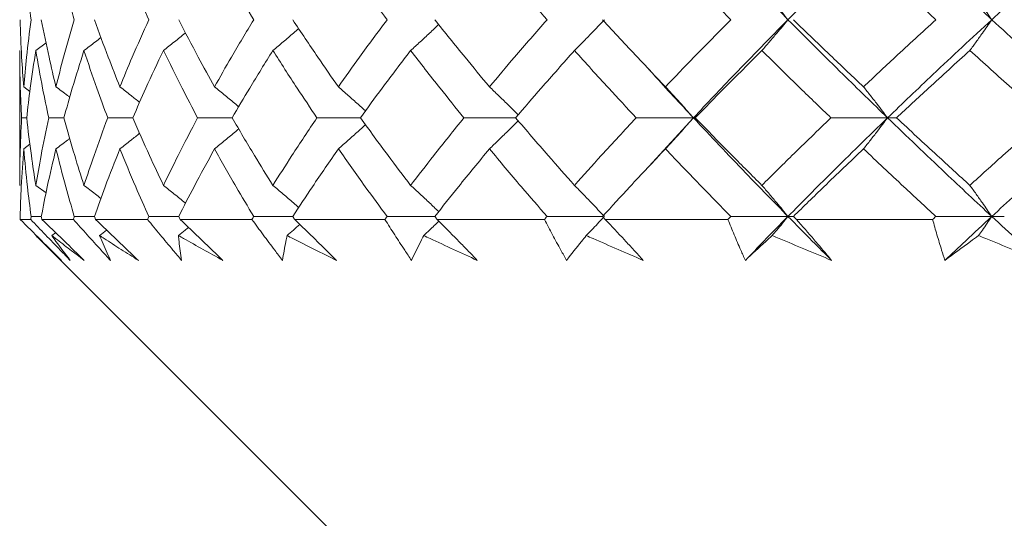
# Model space of a CAD drawing. Header units: inches. Extents: x 1.4 to 30, y 0.7 to 21.5.
# Tile 29 of 93: x 12.071 to 12.432, y 4.473 to 4.656. Entities that reach past the tile are written whole.
import ezdxf

# ---------------------------------------------------------------- set-up
doc = ezdxf.new("R2010")
doc.units = ezdxf.units.IN
doc.header["$MEASUREMENT"] = 0

msp = doc.modelspace()

# ---------------------------------------------------------------- linework, layer by layer
at = {"color": 7, "linetype": 'Continuous', "lineweight": 15}
for p, q in [((12.07671, 4.64441), (12.08047, 4.64721)), ((12.0708, 4.64441), (12.0708, 4.59499)), ((12.07228, 4.63111), (12.07453, 4.62945)), ((12.07336, 4.61975), (12.07149, 4.61975)), ((12.08701, 4.61975), (12.08145, 4.61975)), ((12.11224, 4.61975), (12.10306, 4.61975)), ((12.14864, 4.61975), (12.13599, 4.61975)), ((12.19564, 4.61975), (12.17972, 4.61975)), ((12.2525, 4.61975), (12.23356, 4.61975)), ((12.31766, 4.61975), (12.29666, 4.61975)), ((12.31766, 4.61975), (12.30132, 4.60191)), ((12.31766, 4.61975), (12.31832, 4.61975)), ((12.38878, 4.61975), (12.36803, 4.61975)), ((12.38878, 4.61975), (12.39206, 4.61975)), ((12.07228, 4.60836), (12.07455, 4.61005)), ((12.07671, 4.59499), (12.08045, 4.59219)), ((12.07485, 4.58249), (12.07098, 4.58249)), ((12.07872, 4.58358), (12.075, 4.58358)), ((12.09049, 4.58249), (12.07893, 4.58249)), ((12.0982, 4.58358), (12.09081, 4.58358)), ((12.11764, 4.58249), (12.09858, 4.58249)), ((12.12907, 4.58358), (12.11814, 4.58358)), ((12.15589, 4.58249), (12.12962, 4.58249)), ((12.17085, 4.58358), (12.15654, 4.58358)), ((12.20462, 4.58249), (12.17156, 4.58249)), ((12.22289, 4.58358), (12.20543, 4.58358)), ((12.26307, 4.58249), (12.22374, 4.58249)), ((12.28435, 4.58358), (12.26401, 4.58358)), ((12.33031, 4.58249), (12.28534, 4.58249)), ((12.35229, 4.58358), (12.33138, 4.58358)), ((12.35229, 4.58358), (12.35427, 4.58358)), ((12.40529, 4.58249), (12.35538, 4.58249)), ((12.42697, 4.58358), (12.40647, 4.58358)), ((12.42697, 4.58358), (12.43155, 4.58358)), ((12.07671, 4.57658), (12.1958, 4.45749)), ((12.08258, 4.57658), (12.08396, 4.57764))]:
    msp.add_line(p, q, dxfattribs=at)
for points, knots in [([(12.31766, 4.69139), (12.32399, 4.68475), (12.33532, 4.67289), (12.3471, 4.66098), (12.35229, 4.65572)], [0, 0, 0, 0, 0.559075, 1, 1, 1, 1]), ([(12.38878, 4.69139), (12.38185, 4.68475), (12.36946, 4.67289), (12.35755, 4.66098), (12.35229, 4.65572)], [0, 0, 0, 0, 0.559075, 1, 1, 1, 1]), ([(12.38878, 4.69139), (12.39579, 4.68475), (12.40834, 4.67289), (12.42127, 4.66098), (12.42697, 4.65572)], [0, 0, 0, 0, 0.559075, 1, 1, 1, 1]), ([(12.46671, 4.69139), (12.4592, 4.68475), (12.44576, 4.67289), (12.43272, 4.66098), (12.42697, 4.65572)], [0, 0, 0, 0, 0.559075, 1, 1, 1, 1]), ([(12.07228, 4.68017), (12.07269, 4.67562), (12.07344, 4.66749), (12.07452, 4.65932), (12.075, 4.65572)], [0, 0, 0, 0, 0.559215, 1, 1, 1, 1]), ([(12.08408, 4.68017), (12.08525, 4.67562), (12.08733, 4.66749), (12.08975, 4.65932), (12.09081, 4.65572)], [0, 0, 0, 0, 0.559215, 1, 1, 1, 1]), ([(12.10751, 4.68017), (12.1094, 4.67562), (12.11279, 4.66749), (12.1165, 4.65932), (12.11814, 4.65572)], [0, 0, 0, 0, 0.559215, 1, 1, 1, 1]), ([(12.14218, 4.68017), (12.14478, 4.67562), (12.14942, 4.66749), (12.15436, 4.65932), (12.15654, 4.65572)], [0, 0, 0, 0, 0.559215, 1, 1, 1, 1]), ([(12.18755, 4.68017), (12.19081, 4.67562), (12.19664, 4.66749), (12.20274, 4.65932), (12.20543, 4.65572)], [0, 0, 0, 0, 0.559215, 1, 1, 1, 1]), ([(12.24292, 4.68017), (12.24678, 4.67562), (12.25369, 4.66749), (12.26086, 4.65932), (12.26401, 4.65572)], [0, 0, 0, 0, 0.5592153, 1, 1, 1, 1]), ([(12.30739, 4.68017), (12.3118, 4.67562), (12.3197, 4.66749), (12.32781, 4.65932), (12.33138, 4.65572)], [0, 0, 0, 0, 0.559215, 1, 1, 1, 1]), ([(12.37996, 4.68017), (12.38485, 4.67562), (12.3936, 4.66749), (12.40253, 4.65932), (12.40647, 4.65572)], [0, 0, 0, 0, 0.559215, 1, 1, 1, 1]), ([(12.34273, 4.667), (12.34365, 4.66594), (12.34549, 4.66384), (12.34868, 4.66009), (12.35094, 4.65736), (12.35229, 4.65572)], [0, 0, 0, 0, 0.285309, 0.570618, 1, 1, 1, 1]), ([(12.41893, 4.667), (12.4197, 4.66594), (12.42124, 4.66384), (12.42393, 4.66009), (12.42583, 4.65736), (12.42697, 4.65572)], [0, 0, 0, 0, 0.285309, 0.570618, 1, 1, 1, 1]), ([(12.07095, 4.65572), (12.0711, 4.65114), (12.07138, 4.64295), (12.07201, 4.63473), (12.07228, 4.63111)], [0, 0, 0, 0, 0.559413, 1, 1, 1, 1]), ([(12.075, 4.65572), (12.0744, 4.65114), (12.07333, 4.64295), (12.0726, 4.63473), (12.07228, 4.63111)], [0, 0, 0, 0, 0.559413, 1, 1, 1, 1]), ([(12.07872, 4.65572), (12.07963, 4.65114), (12.08126, 4.64295), (12.08322, 4.63473), (12.08408, 4.63111)], [0, 0, 0, 0, 0.559413, 1, 1, 1, 1]), ([(12.09081, 4.65572), (12.08947, 4.65114), (12.08706, 4.64295), (12.08499, 4.63473), (12.08408, 4.63111)], [0, 0, 0, 0, 0.559413, 1, 1, 1, 1]), ([(12.0982, 4.65572), (12.09985, 4.65114), (12.10279, 4.64295), (12.10607, 4.63473), (12.10751, 4.63111)], [0, 0, 0, 0, 0.559413, 1, 1, 1, 1]), ([(12.11814, 4.65572), (12.11607, 4.65114), (12.11236, 4.64295), (12.10899, 4.63473), (12.10751, 4.63111)], [0, 0, 0, 0, 0.559413, 1, 1, 1, 1]), ([(12.12907, 4.65572), (12.13143, 4.65114), (12.13565, 4.64295), (12.14018, 4.63473), (12.14218, 4.63111)], [0, 0, 0, 0, 0.559413, 1, 1, 1, 1]), ([(12.15654, 4.65572), (12.15378, 4.65114), (12.14884, 4.64295), (12.14422, 4.63473), (12.14218, 4.63111)], [0, 0, 0, 0, 0.559413, 1, 1, 1, 1]), ([(12.17085, 4.65572), (12.17389, 4.65114), (12.17932, 4.64295), (12.18504, 4.63473), (12.18755, 4.63111)], [0, 0, 0, 0, 0.559413, 1, 1, 1, 1]), ([(12.20543, 4.65572), (12.20201, 4.65114), (12.19591, 4.64295), (12.19011, 4.63473), (12.18755, 4.63111)], [0, 0, 0, 0, 0.559413, 1, 1, 1, 1]), ([(12.21404, 4.64441), (12.2152, 4.64547), (12.21753, 4.64759), (12.22095, 4.65076), (12.2232, 4.6529), (12.22431, 4.65396)], [0, 0, 0, 0, 0.337093, 0.674187, 1, 1, 1, 1]), ([(12.22289, 4.65572), (12.22655, 4.65114), (12.2331, 4.64295), (12.23991, 4.63473), (12.24292, 4.63111)], [0, 0, 0, 0, 0.559413, 1, 1, 1, 1]), ([(12.26401, 4.65572), (12.26001, 4.65114), (12.25284, 4.64295), (12.24595, 4.63473), (12.24292, 4.63111)], [0, 0, 0, 0, 0.559413, 1, 1, 1, 1]), ([(12.27407, 4.64441), (12.27512, 4.64547), (12.27722, 4.64759), (12.28087, 4.65135), (12.28345, 4.65408), (12.28501, 4.65572)], [0, 0, 0, 0, 0.285003, 0.570006, 1, 1, 1, 1]), ([(12.28435, 4.65572), (12.28858, 4.65114), (12.29615, 4.64295), (12.30395, 4.63473), (12.30739, 4.63111)], [0, 0, 0, 0, 0.559413, 1, 1, 1, 1]), ([(12.33138, 4.65572), (12.32684, 4.65114), (12.31873, 4.64295), (12.31086, 4.63473), (12.30739, 4.63111)], [0, 0, 0, 0, 0.559413, 1, 1, 1, 1]), ([(12.35229, 4.65572), (12.3457, 4.64903), (12.33391, 4.63706), (12.32263, 4.62504), (12.31766, 4.61975)], [0, 0, 0, 0, 0.559203, 1, 1, 1, 1]), ([(12.34273, 4.64441), (12.34365, 4.64547), (12.34548, 4.64759), (12.34867, 4.65135), (12.35093, 4.65408), (12.35229, 4.65572)], [0, 0, 0, 0, 0.285003, 0.570006, 1, 1, 1, 1]), ([(12.35229, 4.65572), (12.35898, 4.64903), (12.37094, 4.63706), (12.38332, 4.62504), (12.38878, 4.61975)], [0, 0, 0, 0, 0.5592027, 1, 1, 1, 1]), ([(12.35427, 4.65572), (12.35901, 4.65114), (12.36748, 4.64295), (12.37614, 4.63473), (12.37996, 4.63111)], [0, 0, 0, 0, 0.559413, 1, 1, 1, 1]), ([(12.40647, 4.65572), (12.40147, 4.65114), (12.39253, 4.64295), (12.38381, 4.63473), (12.37996, 4.63111)], [0, 0, 0, 0, 0.559413, 1, 1, 1, 1]), ([(12.42697, 4.65572), (12.41973, 4.64903), (12.40679, 4.63706), (12.39429, 4.62504), (12.38878, 4.61975)], [0, 0, 0, 0, 0.559203, 1, 1, 1, 1]), ([(12.41893, 4.64441), (12.4197, 4.64547), (12.42124, 4.64759), (12.42392, 4.65135), (12.42582, 4.65408), (12.42697, 4.65572)], [0, 0, 0, 0, 0.2850029, 0.5700059, 1, 1, 1, 1]), ([(12.42697, 4.65572), (12.43428, 4.64903), (12.44737, 4.63706), (12.46079, 4.62504), (12.46671, 4.61975)], [0, 0, 0, 0, 0.559203, 1, 1, 1, 1]), ([(12.12347, 4.64441), (12.1248, 4.64547), (12.12747, 4.64759), (12.13018, 4.64976), (12.13154, 4.65088), (12.13158, 4.65092)], [0, 0, 0, 0, 0.491987, 0.983974, 1, 1, 1, 1]), ([(12.16357, 4.64441), (12.16483, 4.64547), (12.16735, 4.64759), (12.1705, 4.65028), (12.17238, 4.65193), (12.17302, 4.65249)], [0, 0, 0, 0, 0.397477, 0.794954, 1, 1, 1, 1]), ([(12.09436, 4.64441), (12.09576, 4.64547), (12.09784, 4.64705), (12.09991, 4.64866), (12.10059, 4.64919)], [0, 0, 0, 0, 0.668034, 1, 1, 1, 1]), ([(12.0708, 4.64441), (12.07084, 4.63982), (12.0709, 4.6316), (12.07131, 4.62337), (12.07149, 4.61975)], [0, 0, 0, 0, 0.559504, 1, 1, 1, 1]), ([(12.07671, 4.64441), (12.076, 4.63982), (12.07471, 4.6316), (12.07377, 4.62337), (12.07336, 4.61975)], [0, 0, 0, 0, 0.559504, 1, 1, 1, 1]), ([(12.07671, 4.64441), (12.0775, 4.63982), (12.07892, 4.6316), (12.08067, 4.62337), (12.08145, 4.61975)], [0, 0, 0, 0, 0.559504, 1, 1, 1, 1]), ([(12.09436, 4.64441), (12.0929, 4.63982), (12.09029, 4.6316), (12.08801, 4.62337), (12.08701, 4.61975)], [0, 0, 0, 0, 0.559504, 1, 1, 1, 1]), ([(12.09436, 4.64441), (12.0959, 4.63982), (12.09864, 4.6316), (12.10171, 4.62337), (12.10306, 4.61975)], [0, 0, 0, 0, 0.559504, 1, 1, 1, 1]), ([(12.12347, 4.64441), (12.12128, 4.63982), (12.11738, 4.6316), (12.11381, 4.62337), (12.11224, 4.61975)], [0, 0, 0, 0, 0.559504, 1, 1, 1, 1]), ([(12.12347, 4.64441), (12.12572, 4.63982), (12.12974, 4.6316), (12.13408, 4.62337), (12.13599, 4.61975)], [0, 0, 0, 0, 0.559504, 1, 1, 1, 1]), ([(12.16357, 4.64441), (12.1607, 4.63982), (12.15557, 4.6316), (12.15076, 4.62337), (12.14864, 4.61975)], [0, 0, 0, 0, 0.559504, 1, 1, 1, 1]), ([(12.16357, 4.64441), (12.1665, 4.63982), (12.17175, 4.6316), (12.17728, 4.62337), (12.17972, 4.61975)], [0, 0, 0, 0, 0.559504, 1, 1, 1, 1]), ([(12.21404, 4.64441), (12.21053, 4.63982), (12.20425, 4.6316), (12.19827, 4.62337), (12.19564, 4.61975)], [0, 0, 0, 0, 0.559504, 1, 1, 1, 1]), ([(12.21404, 4.64441), (12.21761, 4.63982), (12.22399, 4.6316), (12.23063, 4.62337), (12.23356, 4.61975)], [0, 0, 0, 0, 0.559504, 1, 1, 1, 1]), ([(12.27407, 4.64441), (12.26998, 4.63982), (12.26266, 4.6316), (12.2556, 4.62337), (12.2525, 4.61975)], [0, 0, 0, 0, 0.559504, 1, 1, 1, 1]), ([(12.27407, 4.64441), (12.27822, 4.63982), (12.28564, 4.6316), (12.29329, 4.62337), (12.29666, 4.61975)], [0, 0, 0, 0, 0.559504, 1, 1, 1, 1]), ([(12.34273, 4.64441), (12.33812, 4.63982), (12.32986, 4.6316), (12.32185, 4.62337), (12.31832, 4.61975)], [0, 0, 0, 0, 0.559504, 1, 1, 1, 1]), ([(12.34273, 4.64441), (12.3474, 4.63982), (12.35573, 4.6316), (12.36427, 4.62337), (12.36803, 4.61975)], [0, 0, 0, 0, 0.559504, 1, 1, 1, 1]), ([(12.41893, 4.64441), (12.41386, 4.63982), (12.40481, 4.6316), (12.39596, 4.62337), (12.39206, 4.61975)], [0, 0, 0, 0, 0.559504, 1, 1, 1, 1]), ([(12.41893, 4.64441), (12.42403, 4.63982), (12.43316, 4.6316), (12.44245, 4.62337), (12.44654, 4.61975)], [0, 0, 0, 0, 0.559504, 1, 1, 1, 1]), ([(12.30132, 4.63752), (12.30189, 4.63689), (12.30718, 4.63098), (12.31272, 4.62505), (12.31766, 4.61975)], [0, 0, 0, 0, 0.107025, 1, 1, 1, 1]), ([(12.08408, 4.63111), (12.0855, 4.63006), (12.08719, 4.62879), (12.08886, 4.6275), (12.08914, 4.62729)], [0, 0, 0, 0, 0.834736, 1, 1, 1, 1]), ([(12.10751, 4.63111), (12.10887, 4.63006), (12.1113, 4.62818), (12.11369, 4.62627), (12.11474, 4.62543)], [0, 0, 0, 0, 0.564106, 1, 1, 1, 1]), ([(12.14218, 4.63111), (12.14348, 4.63005), (12.14608, 4.62793), (12.14902, 4.62549), (12.15066, 4.62409), (12.15102, 4.62378)], [0, 0, 0, 0, 0.438284, 0.876569, 1, 1, 1, 1]), ([(12.18755, 4.63111), (12.18877, 4.63005), (12.19119, 4.62793), (12.1945, 4.62498), (12.19658, 4.62307), (12.19747, 4.62226)], [0, 0, 0, 0, 0.363875, 0.727751, 1, 1, 1, 1]), ([(12.24292, 4.63111), (12.24402, 4.63005), (12.24623, 4.62793), (12.24974, 4.62451), (12.25212, 4.62211), (12.25341, 4.62081)], [0, 0, 0, 0, 0.313439, 0.626878, 1, 1, 1, 1]), ([(12.30739, 4.63111), (12.30837, 4.63005), (12.31034, 4.62793), (12.31377, 4.62416), (12.3162, 4.6214), (12.31766, 4.61975)], [0, 0, 0, 0, 0.284475, 0.568949, 1, 1, 1, 1]), ([(12.37996, 4.63111), (12.3808, 4.63005), (12.38249, 4.62793), (12.38544, 4.62416), (12.38752, 4.6214), (12.38878, 4.61975)], [0, 0, 0, 0, 0.284475, 0.568949, 1, 1, 1, 1]), ([(12.07149, 4.61975), (12.07127, 4.61513), (12.07087, 4.60688), (12.07082, 4.59863), (12.0708, 4.59499)], [0, 0, 0, 0, 0.559703, 1, 1, 1, 1]), ([(12.07336, 4.61975), (12.07389, 4.61513), (12.07485, 4.60688), (12.07614, 4.59863), (12.07671, 4.59499)], [0, 0, 0, 0, 0.559703, 1, 1, 1, 1]), ([(12.08145, 4.61975), (12.08047, 4.61513), (12.07873, 4.60688), (12.07733, 4.59863), (12.07671, 4.59499)], [0, 0, 0, 0, 0.559703, 1, 1, 1, 1]), ([(12.08701, 4.61975), (12.08829, 4.61513), (12.09058, 4.60688), (12.09321, 4.59863), (12.09436, 4.59499)], [0, 0, 0, 0, 0.559703, 1, 1, 1, 1]), ([(12.10306, 4.61975), (12.10135, 4.61513), (12.09829, 4.60688), (12.09556, 4.59863), (12.09436, 4.59499)], [0, 0, 0, 0, 0.559703, 1, 1, 1, 1]), ([(12.11224, 4.61975), (12.11425, 4.61513), (12.11783, 4.60688), (12.12175, 4.59863), (12.12347, 4.59499)], [0, 0, 0, 0, 0.559703, 1, 1, 1, 1]), ([(12.13599, 4.61975), (12.13357, 4.61513), (12.12924, 4.60688), (12.12523, 4.59863), (12.12347, 4.59499)], [0, 0, 0, 0, 0.559703, 1, 1, 1, 1]), ([(12.14864, 4.61975), (12.15134, 4.61513), (12.15617, 4.60688), (12.16131, 4.59863), (12.16357, 4.59499)], [0, 0, 0, 0, 0.559703, 1, 1, 1, 1]), ([(12.17972, 4.61975), (12.17662, 4.61513), (12.1711, 4.60688), (12.16587, 4.59863), (12.16357, 4.59499)], [0, 0, 0, 0, 0.559703, 1, 1, 1, 1]), ([(12.19564, 4.61975), (12.19899, 4.61513), (12.20499, 4.60688), (12.21127, 4.59863), (12.21404, 4.59499)], [0, 0, 0, 0, 0.559703, 1, 1, 1, 1]), ([(12.23356, 4.61975), (12.22984, 4.61513), (12.2232, 4.60688), (12.21684, 4.59863), (12.21404, 4.59499)], [0, 0, 0, 0, 0.559703, 1, 1, 1, 1]), ([(12.24292, 4.60836), (12.24402, 4.60942), (12.24623, 4.61155), (12.24973, 4.61498), (12.25212, 4.61738), (12.25341, 4.61869)], [0, 0, 0, 0, 0.313206, 0.626411, 1, 1, 1, 1]), ([(12.2525, 4.61975), (12.25645, 4.61513), (12.26353, 4.60688), (12.27085, 4.59863), (12.27407, 4.59499)], [0, 0, 0, 0, 0.559703, 1, 1, 1, 1]), ([(12.29666, 4.61975), (12.29238, 4.61513), (12.28473, 4.60688), (12.27733, 4.59863), (12.27407, 4.59499)], [0, 0, 0, 0, 0.559703, 1, 1, 1, 1]), ([(12.30739, 4.60836), (12.30837, 4.60942), (12.31033, 4.61155), (12.31376, 4.61533), (12.31619, 4.61809), (12.31766, 4.61975)], [0, 0, 0, 0, 0.284297, 0.568594, 1, 1, 1, 1]), ([(12.31766, 4.61975), (12.32399, 4.613), (12.33531, 4.60096), (12.3471, 4.58889), (12.35229, 4.58358)], [0, 0, 0, 0, 0.559631, 1, 1, 1, 1]), ([(12.31832, 4.61975), (12.32281, 4.61513), (12.33085, 4.60688), (12.3391, 4.59863), (12.34273, 4.59499)], [0, 0, 0, 0, 0.559703, 1, 1, 1, 1]), ([(12.36803, 4.61975), (12.36325, 4.61513), (12.35471, 4.60688), (12.34639, 4.59863), (12.34273, 4.59499)], [0, 0, 0, 0, 0.559703, 1, 1, 1, 1]), ([(12.38878, 4.61975), (12.38185, 4.613), (12.36947, 4.60096), (12.35754, 4.58889), (12.35229, 4.58358)], [0, 0, 0, 0, 0.5596306, 1, 1, 1, 1]), ([(12.37996, 4.60836), (12.3808, 4.60942), (12.38249, 4.61155), (12.38543, 4.61533), (12.38752, 4.61809), (12.38878, 4.61975)], [0, 0, 0, 0, 0.2842971, 0.5685943, 1, 1, 1, 1]), ([(12.38878, 4.61975), (12.3958, 4.613), (12.40834, 4.60096), (12.42127, 4.58889), (12.42697, 4.58358)], [0, 0, 0, 0, 0.559631, 1, 1, 1, 1]), ([(12.39206, 4.61975), (12.39703, 4.61513), (12.40589, 4.60688), (12.41494, 4.59863), (12.41893, 4.59499)], [0, 0, 0, 0, 0.559703, 1, 1, 1, 1]), ([(12.44654, 4.61975), (12.44134, 4.61513), (12.43205, 4.60688), (12.42294, 4.59863), (12.41893, 4.59499)], [0, 0, 0, 0, 0.559703, 1, 1, 1, 1]), ([(12.46671, 4.61975), (12.45919, 4.613), (12.44576, 4.60096), (12.43271, 4.58889), (12.42697, 4.58358)], [0, 0, 0, 0, 0.559631, 1, 1, 1, 1]), ([(12.10751, 4.60836), (12.10887, 4.60942), (12.1113, 4.61131), (12.1137, 4.61323), (12.11475, 4.61406)], [0, 0, 0, 0, 0.562692, 1, 1, 1, 1]), ([(12.14218, 4.60836), (12.14348, 4.60942), (12.14607, 4.61155), (12.14902, 4.614), (12.15066, 4.6154), (12.15103, 4.61572)], [0, 0, 0, 0, 0.437615, 0.875229, 1, 1, 1, 1]), ([(12.18755, 4.60836), (12.18876, 4.60942), (12.19119, 4.61155), (12.1945, 4.6145), (12.19658, 4.61642), (12.19748, 4.61724)], [0, 0, 0, 0, 0.363504, 0.727007, 1, 1, 1, 1]), ([(12.08408, 4.60836), (12.0855, 4.60942), (12.08719, 4.6107), (12.08888, 4.61199), (12.08916, 4.61221)], [0, 0, 0, 0, 0.83075, 1, 1, 1, 1]), ([(12.07228, 4.60836), (12.07194, 4.60374), (12.07133, 4.59548), (12.07106, 4.58721), (12.07095, 4.58358)], [0, 0, 0, 0, 0.559794, 1, 1, 1, 1]), ([(12.07228, 4.60836), (12.07269, 4.60374), (12.07343, 4.59548), (12.07452, 4.58721), (12.075, 4.58358)], [0, 0, 0, 0, 0.559794, 1, 1, 1, 1]), ([(12.08408, 4.60836), (12.08299, 4.60374), (12.08104, 4.59548), (12.07943, 4.58721), (12.07872, 4.58358)], [0, 0, 0, 0, 0.559794, 1, 1, 1, 1]), ([(12.08408, 4.60836), (12.08525, 4.60374), (12.08733, 4.59548), (12.08975, 4.58721), (12.09081, 4.58358)], [0, 0, 0, 0, 0.559794, 1, 1, 1, 1]), ([(12.10751, 4.60836), (12.10568, 4.60374), (12.10242, 4.59548), (12.09949, 4.58721), (12.0982, 4.58358)], [0, 0, 0, 0, 0.559794, 1, 1, 1, 1]), ([(12.10751, 4.60836), (12.1094, 4.60374), (12.11279, 4.59548), (12.1165, 4.58721), (12.11814, 4.58358)], [0, 0, 0, 0, 0.5597943, 1, 1, 1, 1]), ([(12.14218, 4.60836), (12.13965, 4.60374), (12.13513, 4.59548), (12.13092, 4.58721), (12.12907, 4.58358)], [0, 0, 0, 0, 0.559794, 1, 1, 1, 1]), ([(12.14218, 4.60836), (12.14478, 4.60374), (12.14942, 4.59548), (12.15437, 4.58721), (12.15654, 4.58358)], [0, 0, 0, 0, 0.559794, 1, 1, 1, 1]), ([(12.18755, 4.60836), (12.18436, 4.60374), (12.17865, 4.59548), (12.17324, 4.58721), (12.17085, 4.58358)], [0, 0, 0, 0, 0.559794, 1, 1, 1, 1]), ([(12.18755, 4.60836), (12.19081, 4.60374), (12.19663, 4.59548), (12.20274, 4.58721), (12.20543, 4.58358)], [0, 0, 0, 0, 0.559794, 1, 1, 1, 1]), ([(12.24292, 4.60836), (12.2391, 4.60374), (12.2323, 4.59548), (12.22576, 4.58721), (12.22289, 4.58358)], [0, 0, 0, 0, 0.559794, 1, 1, 1, 1]), ([(12.24292, 4.60836), (12.24678, 4.60374), (12.25369, 4.59548), (12.26086, 4.58721), (12.26401, 4.58358)], [0, 0, 0, 0, 0.559794, 1, 1, 1, 1]), ([(12.30739, 4.60836), (12.30302, 4.60374), (12.29522, 4.59548), (12.28767, 4.58721), (12.28435, 4.58358)], [0, 0, 0, 0, 0.559794, 1, 1, 1, 1]), ([(12.30739, 4.60836), (12.31181, 4.60374), (12.31969, 4.59548), (12.32781, 4.58721), (12.33138, 4.58358)], [0, 0, 0, 0, 0.559794, 1, 1, 1, 1]), ([(12.37996, 4.60836), (12.37511, 4.60374), (12.36644, 4.59548), (12.35799, 4.58721), (12.35427, 4.58358)], [0, 0, 0, 0, 0.559794, 1, 1, 1, 1]), ([(12.37996, 4.60836), (12.38486, 4.60374), (12.3936, 4.59548), (12.40253, 4.58721), (12.40647, 4.58358)], [0, 0, 0, 0, 0.559794, 1, 1, 1, 1]), ([(12.09436, 4.59499), (12.09575, 4.59393), (12.09783, 4.59234), (12.09989, 4.59072), (12.10058, 4.59018)], [0, 0, 0, 0, 0.667652, 1, 1, 1, 1]), ([(12.12347, 4.59499), (12.1248, 4.59393), (12.12746, 4.5918), (12.13016, 4.58961), (12.13153, 4.58848), (12.13157, 4.58844)], [0, 0, 0, 0, 0.490998, 0.981997, 1, 1, 1, 1]), ([(12.16357, 4.59499), (12.16483, 4.59393), (12.16734, 4.5918), (12.17049, 4.58909), (12.17237, 4.58742), (12.17301, 4.58685)], [0, 0, 0, 0, 0.396395, 0.792789, 1, 1, 1, 1]), ([(12.21404, 4.59499), (12.2152, 4.59393), (12.21752, 4.5918), (12.22094, 4.58859), (12.22319, 4.58643), (12.22431, 4.58536)], [0, 0, 0, 0, 0.336048, 0.672096, 1, 1, 1, 1]), ([(12.27407, 4.59499), (12.27512, 4.59393), (12.27721, 4.5918), (12.28086, 4.58801), (12.28345, 4.58524), (12.28501, 4.58358)], [0, 0, 0, 0, 0.28405, 0.568101, 1, 1, 1, 1]), ([(12.34273, 4.59499), (12.34365, 4.59393), (12.34547, 4.5918), (12.34867, 4.58801), (12.35093, 4.58524), (12.35229, 4.58358)], [0, 0, 0, 0, 0.28405, 0.568101, 1, 1, 1, 1]), ([(12.41893, 4.59499), (12.4197, 4.59393), (12.42123, 4.5918), (12.42392, 4.58801), (12.42582, 4.58524), (12.42697, 4.58358)], [0, 0, 0, 0, 0.2840503, 0.5681006, 1, 1, 1, 1]), ([(12.07095, 4.58358), (12.07095, 4.58337), (12.07096, 4.58301), (12.07097, 4.58265), (12.07098, 4.58249)], [0, 0, 0, 0, 0.559995, 1, 1, 1, 1]), ([(12.07098, 4.58249), (12.07349, 4.58), (12.07725, 4.57626), (12.08229, 4.57126), (12.08482, 4.56875), (12.08609, 4.56749)], [0, 0, 0, 0, 0.49985, 0.749906, 1, 1, 1, 1]), ([(12.075, 4.58358), (12.07497, 4.58337), (12.07492, 4.58301), (12.07487, 4.58265), (12.07485, 4.58249)], [0, 0, 0, 0, 0.559995, 1, 1, 1, 1]), ([(12.08931, 4.56749), (12.0881, 4.56874), (12.08506, 4.57188), (12.08023, 4.57688), (12.07665, 4.58062), (12.07485, 4.58249)], [0, 0, 0, 0, 0.249909, 0.624893, 1, 1, 1, 1]), ([(12.07872, 4.58358), (12.07876, 4.58337), (12.07883, 4.58301), (12.0789, 4.58265), (12.07893, 4.58249)], [0, 0, 0, 0, 0.559995, 1, 1, 1, 1]), ([(12.07893, 4.58249), (12.08151, 4.58), (12.08539, 4.57626), (12.09057, 4.57126), (12.09315, 4.56875), (12.09445, 4.56749)], [0, 0, 0, 0, 0.49985, 0.749906, 1, 1, 1, 1]), ([(12.09081, 4.58358), (12.09075, 4.58337), (12.09064, 4.58301), (12.09054, 4.58265), (12.09049, 4.58249)], [0, 0, 0, 0, 0.559995, 1, 1, 1, 1]), ([(12.10407, 4.56749), (12.10292, 4.56874), (12.10006, 4.57188), (12.09552, 4.57688), (12.09217, 4.58062), (12.09049, 4.58249)], [0, 0, 0, 0, 0.249909, 0.624893, 1, 1, 1, 1]), ([(12.0982, 4.58358), (12.09827, 4.58337), (12.0984, 4.58301), (12.09852, 4.58265), (12.09858, 4.58249)], [0, 0, 0, 0, 0.559995, 1, 1, 1, 1]), ([(12.09858, 4.58249), (12.1012, 4.58), (12.10513, 4.57626), (12.11036, 4.57126), (12.11296, 4.56875), (12.11427, 4.56749)], [0, 0, 0, 0, 0.4998502, 0.7499064, 1, 1, 1, 1]), ([(12.11814, 4.58358), (12.11804, 4.58337), (12.11788, 4.58301), (12.11772, 4.58265), (12.11764, 4.58249)], [0, 0, 0, 0, 0.559995, 1, 1, 1, 1]), ([(12.13013, 4.56749), (12.12907, 4.56874), (12.12643, 4.57188), (12.12225, 4.57688), (12.11918, 4.58062), (12.11764, 4.58249)], [0, 0, 0, 0, 0.249909, 0.624893, 1, 1, 1, 1]), ([(12.12907, 4.58358), (12.12917, 4.58337), (12.12936, 4.58301), (12.12954, 4.58265), (12.12962, 4.58249)], [0, 0, 0, 0, 0.559995, 1, 1, 1, 1]), ([(12.12962, 4.58249), (12.13223, 4.58), (12.13616, 4.57626), (12.14135, 4.57126), (12.14394, 4.56875), (12.14523, 4.56749)], [0, 0, 0, 0, 0.49985, 0.749906, 1, 1, 1, 1]), ([(12.15654, 4.58358), (12.15642, 4.58337), (12.1562, 4.58301), (12.15598, 4.58265), (12.15589, 4.58249)], [0, 0, 0, 0, 0.559995, 1, 1, 1, 1]), ([(12.16709, 4.56749), (12.16613, 4.56874), (12.16375, 4.57188), (12.16, 4.57688), (12.15726, 4.58062), (12.15589, 4.58249)], [0, 0, 0, 0, 0.249909, 0.624893, 1, 1, 1, 1]), ([(12.17085, 4.58358), (12.17099, 4.58337), (12.17122, 4.58301), (12.17146, 4.58265), (12.17156, 4.58249)], [0, 0, 0, 0, 0.559995, 1, 1, 1, 1]), ([(12.17156, 4.58249), (12.17413, 4.58), (12.17798, 4.57626), (12.18306, 4.57126), (12.18558, 4.56875), (12.18684, 4.56749)], [0, 0, 0, 0, 0.49985, 0.749906, 1, 1, 1, 1]), ([(12.20543, 4.58358), (12.20528, 4.58337), (12.20501, 4.58301), (12.20474, 4.58265), (12.20462, 4.58249)], [0, 0, 0, 0, 0.559995, 1, 1, 1, 1]), ([(12.21435, 4.56749), (12.21352, 4.56874), (12.21143, 4.57188), (12.20817, 4.57688), (12.2058, 4.58062), (12.20462, 4.58249)], [0, 0, 0, 0, 0.249909, 0.624893, 1, 1, 1, 1]), ([(12.21882, 4.57658), (12.21954, 4.57725), (12.2214, 4.57899), (12.22324, 4.58076), (12.22437, 4.58185)], [0, 0, 0, 0, 0.384222, 1, 1, 1, 1]), ([(12.22289, 4.58358), (12.22305, 4.58337), (12.22333, 4.58301), (12.22362, 4.58265), (12.22374, 4.58249)], [0, 0, 0, 0, 0.559995, 1, 1, 1, 1]), ([(12.22374, 4.58249), (12.22622, 4.58), (12.22994, 4.57626), (12.23483, 4.57126), (12.23725, 4.56875), (12.23845, 4.56749)], [0, 0, 0, 0, 0.49985, 0.749906, 1, 1, 1, 1]), ([(12.26401, 4.58358), (12.26384, 4.58337), (12.26352, 4.58301), (12.26321, 4.58265), (12.26307, 4.58249)], [0, 0, 0, 0, 0.559995, 1, 1, 1, 1]), ([(12.27118, 4.56749), (12.27048, 4.56874), (12.26872, 4.57188), (12.26599, 4.57688), (12.26404, 4.58062), (12.26307, 4.58249)], [0, 0, 0, 0, 0.249909, 0.624893, 1, 1, 1, 1]), ([(12.27838, 4.57658), (12.27903, 4.57725), (12.28114, 4.57944), (12.28322, 4.58167), (12.28467, 4.58322)], [0, 0, 0, 0, 0.305447, 1, 1, 1, 1]), ([(12.28435, 4.58358), (12.28453, 4.58337), (12.28486, 4.58301), (12.28519, 4.58265), (12.28534, 4.58249)], [0, 0, 0, 0, 0.559995, 1, 1, 1, 1]), ([(12.28534, 4.58249), (12.28769, 4.58), (12.29122, 4.57626), (12.29584, 4.57126), (12.29811, 4.56875), (12.29925, 4.56749)], [0, 0, 0, 0, 0.49985, 0.749906, 1, 1, 1, 1]), ([(12.33138, 4.58358), (12.33118, 4.58337), (12.33083, 4.58301), (12.33047, 4.58265), (12.33031, 4.58249)], [0, 0, 0, 0, 0.559995, 1, 1, 1, 1]), ([(12.33668, 4.56749), (12.33612, 4.56874), (12.33471, 4.57188), (12.33257, 4.57688), (12.33107, 4.58062), (12.33031, 4.58249)], [0, 0, 0, 0, 0.249909, 0.624893, 1, 1, 1, 1]), ([(12.35229, 4.58358), (12.34935, 4.58057), (12.3441, 4.57521), (12.33895, 4.56985), (12.33668, 4.56749)], [0, 0, 0, 0, 0.559972, 1, 1, 1, 1]), ([(12.3465, 4.57658), (12.34706, 4.57725), (12.34901, 4.57956), (12.35093, 4.58191), (12.35229, 4.58358)], [0, 0, 0, 0, 0.289943, 1, 1, 1, 1]), ([(12.35229, 4.58358), (12.35525, 4.58057), (12.36054, 4.57521), (12.36591, 4.56985), (12.36827, 4.56749)], [0, 0, 0, 0, 0.559972, 1, 1, 1, 1]), ([(12.35427, 4.58358), (12.35448, 4.58337), (12.35485, 4.58301), (12.35521, 4.58265), (12.35538, 4.58249)], [0, 0, 0, 0, 0.5599954, 1, 1, 1, 1]), ([(12.35538, 4.58249), (12.35757, 4.58), (12.36085, 4.57626), (12.36512, 4.57126), (12.36722, 4.56875), (12.36827, 4.56749)], [0, 0, 0, 0, 0.49985, 0.749906, 1, 1, 1, 1]), ([(12.40647, 4.58358), (12.40625, 4.58337), (12.40586, 4.58301), (12.40546, 4.58265), (12.40529, 4.58249)], [0, 0, 0, 0, 0.559995, 1, 1, 1, 1]), ([(12.40981, 4.56749), (12.4094, 4.56874), (12.40838, 4.57188), (12.40685, 4.57688), (12.40581, 4.58062), (12.40529, 4.58249)], [0, 0, 0, 0, 0.249909, 0.624893, 1, 1, 1, 1]), ([(12.42697, 4.58358), (12.42374, 4.58057), (12.41799, 4.57521), (12.41231, 4.56985), (12.40981, 4.56749)], [0, 0, 0, 0, 0.559972, 1, 1, 1, 1]), ([(12.4221, 4.57658), (12.42257, 4.57725), (12.4242, 4.57956), (12.42582, 4.58191), (12.42697, 4.58358)], [0, 0, 0, 0, 0.289943, 1, 1, 1, 1]), ([(12.42697, 4.58358), (12.43021, 4.58057), (12.43599, 4.57521), (12.44185, 4.56985), (12.44443, 4.56749)], [0, 0, 0, 0, 0.559972, 1, 1, 1, 1]), ([(12.10009, 4.57658), (12.10095, 4.57724), (12.10181, 4.57791), (12.10266, 4.5786), (12.10267, 4.5786)], [0, 0, 0, 0, 0.995564, 1, 1, 1, 1]), ([(12.12897, 4.57658), (12.12979, 4.57725), (12.13102, 4.57825), (12.13224, 4.57926), (12.13264, 4.5796)], [0, 0, 0, 0, 0.667842, 1, 1, 1, 1]), ([(12.16875, 4.57658), (12.16953, 4.57725), (12.17109, 4.5786), (12.17264, 4.57998), (12.17343, 4.58067)], [0, 0, 0, 0, 0.494386, 1, 1, 1, 1]), ([(12.08609, 4.56749), (12.08468, 4.56882), (12.08187, 4.57149), (12.07878, 4.57452), (12.07707, 4.57622), (12.07671, 4.57658)], [0, 0, 0, 0, 0.440572, 0.881144, 1, 1, 1, 1]), ([(12.08258, 4.57658), (12.08308, 4.57587), (12.08524, 4.57284), (12.08754, 4.56982), (12.08931, 4.56749)], [0, 0, 0, 0, 0.231715, 1, 1, 1, 1]), ([(12.09445, 4.56749), (12.09268, 4.56882), (12.08914, 4.57149), (12.08521, 4.57452), (12.08304, 4.57622), (12.08258, 4.57658)], [0, 0, 0, 0, 0.440572, 0.881144, 1, 1, 1, 1]), ([(12.10009, 4.57658), (12.10038, 4.57587), (12.10162, 4.57284), (12.103, 4.56982), (12.10407, 4.56749)], [0, 0, 0, 0, 0.231715, 1, 1, 1, 1]), ([(12.11427, 4.56749), (12.11216, 4.56882), (12.10794, 4.57149), (12.10325, 4.57452), (12.10064, 4.57622), (12.10009, 4.57658)], [0, 0, 0, 0, 0.440572, 0.881144, 1, 1, 1, 1]), ([(12.12897, 4.57658), (12.12904, 4.57587), (12.12934, 4.57284), (12.12979, 4.56982), (12.13013, 4.56749)], [0, 0, 0, 0, 0.231715, 1, 1, 1, 1]), ([(12.14523, 4.56749), (12.14282, 4.56882), (12.13799, 4.57149), (12.1326, 4.57452), (12.1296, 4.57622), (12.12897, 4.57658)], [0, 0, 0, 0, 0.4405721, 0.8811443, 1, 1, 1, 1]), ([(12.16875, 4.57658), (12.1686, 4.57587), (12.16796, 4.57284), (12.16747, 4.56982), (12.16709, 4.56749)], [0, 0, 0, 0, 0.231715, 1, 1, 1, 1]), ([(12.18684, 4.56749), (12.18417, 4.56882), (12.17881, 4.57149), (12.1728, 4.57452), (12.16946, 4.57622), (12.16875, 4.57658)], [0, 0, 0, 0, 0.440572, 0.881144, 1, 1, 1, 1]), ([(12.21882, 4.57658), (12.21846, 4.57587), (12.21688, 4.57284), (12.21545, 4.56982), (12.21435, 4.56749)], [0, 0, 0, 0, 0.231715, 1, 1, 1, 1]), ([(12.23845, 4.56749), (12.23555, 4.56882), (12.22976, 4.57149), (12.22323, 4.57452), (12.21959, 4.57622), (12.21882, 4.57658)], [0, 0, 0, 0, 0.440572, 0.881144, 1, 1, 1, 1]), ([(12.27838, 4.57658), (12.27781, 4.57587), (12.27532, 4.57284), (12.27298, 4.56982), (12.27118, 4.56749)], [0, 0, 0, 0, 0.231715, 1, 1, 1, 1]), ([(12.29925, 4.56749), (12.29617, 4.56882), (12.29002, 4.57149), (12.28308, 4.57452), (12.27921, 4.57622), (12.27838, 4.57658)], [0, 0, 0, 0, 0.440572, 0.881144, 1, 1, 1, 1]), ([(12.3465, 4.57658), (12.34572, 4.57587), (12.34237, 4.57284), (12.33915, 4.56982), (12.33668, 4.56749)], [0, 0, 0, 0, 0.231715, 1, 1, 1, 1]), ([(12.36827, 4.56749), (12.36507, 4.56882), (12.35865, 4.57149), (12.35141, 4.57452), (12.34736, 4.57622), (12.3465, 4.57658)], [0, 0, 0, 0, 0.440572, 0.881144, 1, 1, 1, 1]), ([(12.4221, 4.57658), (12.42113, 4.57587), (12.41696, 4.57284), (12.41292, 4.56982), (12.40981, 4.56749)], [0, 0, 0, 0, 0.231715, 1, 1, 1, 1]), ([(12.44443, 4.56749), (12.44115, 4.56882), (12.43458, 4.57149), (12.42714, 4.57452), (12.42298, 4.57622), (12.4221, 4.57658)], [0, 0, 0, 0, 0.440572, 0.881144, 1, 1, 1, 1])]:
    msp.add_open_spline(points, degree=3, knots=knots, dxfattribs=at)

doc.saveas('drawing.dxf')
